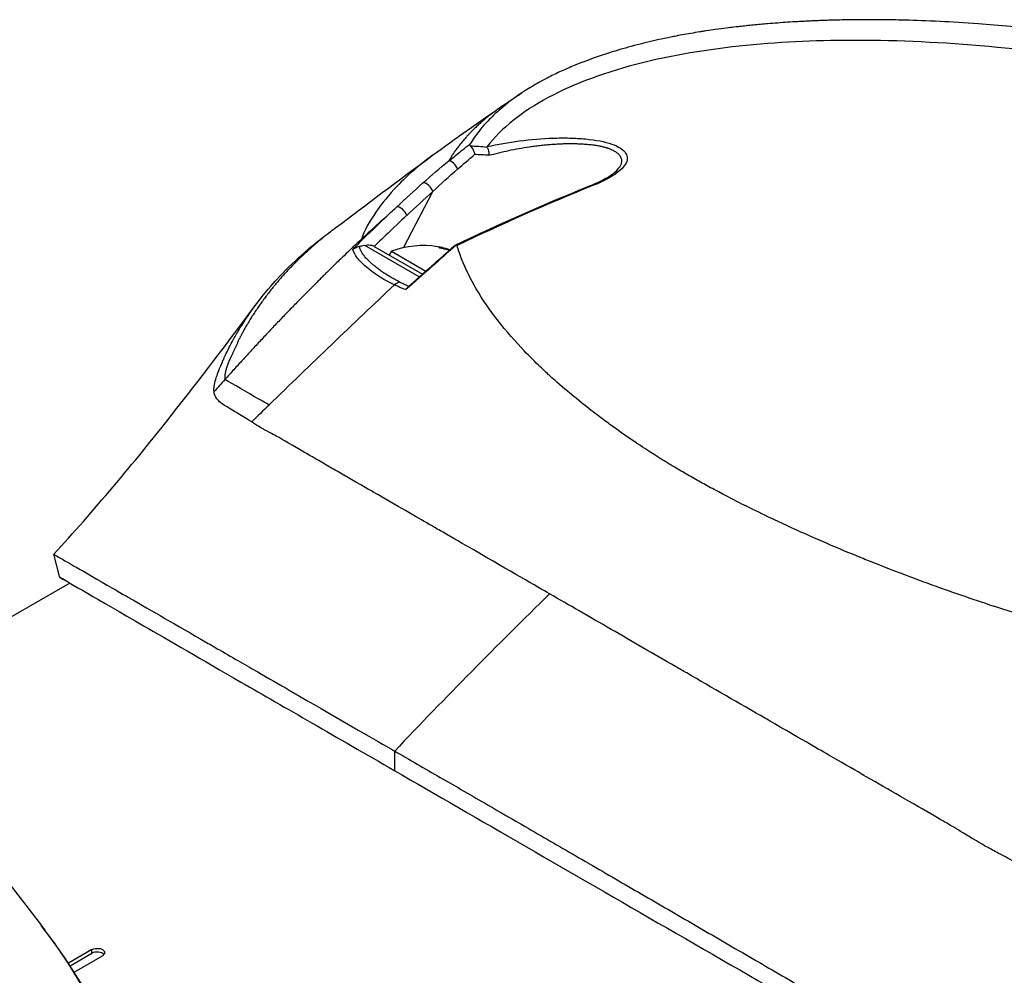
# Model space of a CAD drawing. Header units: millimetres. Extents: x 0 to 5219, y 0 to 2970.
# Tile 213 of 237: x 3405 to 3471, y 1553 to 1616. Entities that reach past the tile are written whole.
import ezdxf

# ---------------------------------------------------------------- set-up
doc = ezdxf.new("R2010")
doc.units = ezdxf.units.MM
doc.header["$LTSCALE"] = 0.2
doc.layers.add('01_Object Line', color=4, linetype='Continuous')

# ---------------------------------------------------------------- blocks, each defined once
blk = doc.blocks.new('A$Ccee225a8')
for p, q in [((-33.45, 298.269), (-33.45, 298.269)), ((-38.09, 297.491), (-38.091, 297.49)), ((-34.626, 297.509), (-34.626, 297.509)), ((-25.346, 297.784), (-25.346, 297.784)), ((-25.645, 296.671), (-25.645, 296.671)), ((-40.035, 291.323), (-38.081, 295.069)), ((-42.858, 291.094), (-42.858, 291.094)), ((-38.979, 289.381), (-42.616, 291.481)), ((-41.993, 291.417), (-38.777, 289.561)), ((-40.841, 291.085), (-40.985, 290.835)), ((-40.841, 291.085), (-38.549, 289.762)), ((-37.244, 291.216), (-37.213, 291.269)), ((-35.438, 289.036), (-35.438, 289.036)), ((-32.66, 285.182), (-32.66, 285.182)), ((-32.002, 284.469), (-32.002, 284.469)), ((-31.819, 284.278), (-31.819, 284.278)), ((-49.364, 279.223), (-49.363, 279.225)), ((-62.94, 269.339), (-63.354, 270.884)), ((-61.221, 269.653), (-61.221, 269.653)), ((-62.286, 268.966), (-73.583, 262.444)), ((-2.5, 268.025), (-2.5, 268.025)), ((-73.583, 258.266), (-64.183, 246.131)), ((-40.622, 256.453), (-40.622, 257.76)), ((-4.318, 253.248), (-4.318, 253.248)), ((-3.844, 252.971), (-3.844, 252.972)), ((-3.615, 252.837), (-3.615, 252.837)), ((-3.164, 252.568), (-3.164, 252.569)), ((-60.811, 244.521), (-62.379, 243.616)), ((-62.262, 243.438), (-60.811, 244.276)), ((-60.811, 244.276), (-60.811, 244.521)), ((-61.994, 243.021), (-60.104, 244.113))]:
    blk.add_line(p, q)
blk.add_arc((-38.715, 285.368), 6.1, 80.95344, 110.39807)
for centre, major_axis, ratio, start_param, end_param in [((6.237, 238.753), (-46.03, 58.115), 0.260877, 6.02736, 6.070533), ((-0.199, 243.724), (-38.951, 52.664), 0.283167, 6.03676, 6.078001), ((-36.724, 296.722), (-0.316, 0.387), 0.362127, 4.057345, 6.092867), ((-38.447, 295.25), (-0.334, 0.372), 0.464783, 3.850714, 6.073317), ((-27.481, 294.958), (-0.186, 0.464), 0.625868, 5.797995, 6.283188), ((-40.188, 293.657), (-0.341, 0.366), 0.447629, 3.841776, 6.058931), ((17.476, 226.614), (-51.069, 72.966), 0.87254, 0.154278, 0.162456), ((-30.897, 271.394), (-12.616, 20.626), 0.111017, 6.075709, 6.087925), ((-40.55, 286.427), (2.854, 4.944), 0.169102, 6.173187, 6.34785), ((-38.806, 285.421), (3.034, 5.255), 0.985599, 0.261155, 0.346187), ((-38.623, 285.315), (3.034, 5.255), 0.985599, 0.261155, 0.362202), ((-39.25, 285.677), (3.034, 5.255), 0.169102, 5.927552, 5.927556), ((70.833, -220.039), (-60.838, 559.224), 0.26096, 0.397377, 0.39738), ((-40.11, 288.077), (-0.44, -0.898), 0.914758, 3.811281, 4.233508), ((-9.546, -26.441), (248.381, 415.477), 0.457828, 1.016786, 1.043695), ((105.442, 168.933), (199.226, -20.391), 0.891369, 2.567228, 2.573054), ((20.439, -473.587), (10.042, -820.328), 0.126419, 3.540723, 3.540729), ((74.09, -63.363), (-268.937, -465.622), 0.577211, 4.257, 4.260204), ((29.6, 102.095), (-130.008, -225.18), 0.57735, 4.258777, 4.318876), ((-3.297, 268.34), (0.5, 0), 0.577351, 5.62351, 5.623668), ((0, 268.642), (2.5, 0), 0.57735, 3.676876, 3.677097), ((0, 268.642), (2.5, 0), 0.57735, 4.708004, 4.708774), ((-132.583, 228.47), (74.928, 0), 0.57735, 2.721058, 6.70372), ((-60.458, 244.072), (-0.5, 0), 0.57735, 3.58005, 5.497787)]:
    blk.add_ellipse(centre, major_axis=major_axis, ratio=ratio, start_param=start_param, end_param=end_param)
for points, knots in [([(49.5, 291.516), (49.297, 291.632), (49.012, 291.795), (48.637, 292.003), (48.494, 292.082), (48.337, 292.168), (48.167, 292.261), (48.059, 292.32), (47.945, 292.381), (47.825, 292.446), (47.674, 292.527), (47.514, 292.612), (47.345, 292.701), (47.106, 292.827), (46.849, 292.962), (46.572, 293.104), (46.504, 293.139), (46.436, 293.173), (46.368, 293.208), (46.037, 293.377), (45.704, 293.544), (45.37, 293.709), (45.032, 293.875), (44.692, 294.04), (44.352, 294.203), (44.052, 294.346), (43.752, 294.487), (43.451, 294.627), (43.406, 294.648), (43.361, 294.669), (43.316, 294.69), (43.213, 294.737), (43.11, 294.785), (43.007, 294.832), (42.832, 294.912), (42.656, 294.992), (42.48, 295.072), (42.127, 295.231), (41.772, 295.39), (41.414, 295.547), (41.005, 295.726), (40.593, 295.904), (40.178, 296.08), (40.118, 296.106), (39.808, 296.239), (39.237, 296.476), (38.716, 296.692), (37.977, 296.995), (37.006, 297.376), (36.934, 297.404), (36.86, 297.433), (36.785, 297.462), (36.476, 297.582), (36.172, 297.7), (35.871, 297.814), (35.482, 297.962), (35.099, 298.106), (34.724, 298.244), (33.91, 298.545), (33.133, 298.823), (32.396, 299.079), (31.99, 299.22), (31.597, 299.355), (31.216, 299.483), (30.804, 299.622), (30.408, 299.754), (30.026, 299.879), (29.892, 299.922), (29.761, 299.965), (29.631, 300.007), (28.724, 300.301), (27.866, 300.568), (27.06, 300.812), (25.104, 301.403), (23.458, 301.853), (22.151, 302.196), (20.985, 302.502), (19.812, 302.793), (18.636, 303.069), (18.355, 303.135), (18.074, 303.2), (17.793, 303.264), (17.26, 303.386), (16.706, 303.509), (16.132, 303.633), (15.335, 303.805), (14.499, 303.979), (13.623, 304.151), (13.552, 304.165), (13.481, 304.179), (13.409, 304.193), (12.756, 304.321), (11.733, 304.518), (10.344, 304.757), (9.014, 304.986), (7.346, 305.254), (5.361, 305.518), (5.14, 305.548), (4.915, 305.577), (4.687, 305.606), (4.073, 305.685), (3.476, 305.756), (2.896, 305.822), (2.048, 305.918), (1.235, 306.001), (0.458, 306.073), (-0.295, 306.142), (-1.013, 306.201), (-1.699, 306.251), (-2.631, 306.319), (-3.483, 306.37), (-4.256, 306.408), (-5.129, 306.451), (-5.903, 306.478), (-6.58, 306.496), (-6.998, 306.507), (-7.379, 306.515), (-7.725, 306.52), (-7.765, 306.52), (-7.805, 306.521), (-7.844, 306.521), (-7.976, 306.523), (-8.107, 306.525), (-8.236, 306.526), (-8.391, 306.527), (-8.543, 306.528), (-8.693, 306.529), (-9.007, 306.53), (-9.309, 306.53), (-9.599, 306.528), (-9.913, 306.526), (-10.214, 306.522), (-10.501, 306.517), (-10.696, 306.514), (-10.885, 306.51), (-11.067, 306.506), (-11.138, 306.504), (-11.207, 306.502), (-11.276, 306.501), (-11.411, 306.497), (-11.543, 306.493), (-11.671, 306.489), (-11.791, 306.486), (-11.908, 306.482), (-12.023, 306.478), (-12.14, 306.474), (-12.254, 306.469), (-12.365, 306.465), (-12.485, 306.46), (-12.601, 306.455), (-12.713, 306.45), (-12.771, 306.447), (-12.829, 306.445), (-12.885, 306.442), (-12.892, 306.442), (-12.899, 306.441), (-12.907, 306.441), (-12.957, 306.439), (-13.007, 306.436), (-13.057, 306.434), (-13.171, 306.428), (-13.285, 306.422), (-13.4, 306.416), (-13.513, 306.41), (-13.627, 306.404), (-13.741, 306.397), (-13.964, 306.384), (-14.19, 306.37), (-14.419, 306.355), (-14.853, 306.326), (-15.298, 306.293), (-15.753, 306.255), (-16.072, 306.228), (-16.397, 306.199), (-16.725, 306.166), (-17.024, 306.137), (-17.326, 306.105), (-17.631, 306.071), (-17.633, 306.071), (-17.76, 306.057), (-18.007, 306.028), (-18.278, 305.996), (-18.693, 305.946), (-19.242, 305.87), (-19.43, 305.844), (-19.635, 305.814), (-19.854, 305.781), (-19.958, 305.766), (-20.059, 305.75), (-20.157, 305.735), (-20.196, 305.729), (-20.235, 305.723), (-20.273, 305.716), (-20.484, 305.683), (-20.683, 305.65), (-20.871, 305.618), (-21.291, 305.547), (-21.653, 305.479), (-21.961, 305.419), (-21.986, 305.414), (-22.012, 305.409), (-22.038, 305.404), (-22.482, 305.317), (-23.128, 305.184), (-23.938, 304.984), (-24.044, 304.958), (-24.149, 304.932), (-24.253, 304.905), (-24.795, 304.767), (-25.308, 304.625), (-25.793, 304.479), (-25.963, 304.428), (-26.135, 304.375), (-26.308, 304.32), (-27.014, 304.096), (-27.751, 303.837), (-28.499, 303.534), (-28.552, 303.512), (-28.605, 303.49), (-28.658, 303.468), (-28.952, 303.347), (-29.239, 303.222), (-29.518, 303.095), (-29.797, 302.967), (-30.069, 302.835), (-30.333, 302.701), (-30.509, 302.612), (-30.681, 302.521), (-30.85, 302.429), (-30.868, 302.419), (-31.219, 302.239), (-31.825, 301.857), (-31.988, 301.754), (-32.17, 301.635), (-32.365, 301.501), (-32.661, 301.297), (-32.912, 301.109), (-33.128, 300.939), (-33.34, 300.771), (-33.517, 300.621), (-33.665, 300.491), (-33.679, 300.478), (-33.693, 300.466), (-33.707, 300.454), (-33.892, 300.289), (-34.068, 300.122), (-34.237, 299.952), (-34.344, 299.843), (-34.449, 299.733), (-34.55, 299.621), (-34.708, 299.448), (-34.857, 299.272), (-34.999, 299.093), (-35.219, 298.813), (-35.42, 298.528), (-35.6, 298.236)], [0, 0, 0, 0, 0.015059, 0.015059, 0.015059, 0.02083, 0.02083, 0.02083, 0.024502, 0.024502, 0.024502, 0.02915, 0.02915, 0.02915, 0.035714, 0.035714, 0.035714, 0.03808, 0.03808, 0.03808, 0.049577, 0.049577, 0.049577, 0.061203, 0.061203, 0.061203, 0.071429, 0.071429, 0.071429, 0.072941, 0.072941, 0.072941, 0.076375, 0.076375, 0.076375, 0.082197, 0.082197, 0.082197, 0.093844, 0.093844, 0.093844, 0.107143, 0.107143, 0.107143, 0.125154, 0.125154, 0.125154, 0.141628, 0.141628, 0.141628, 0.142857, 0.142857, 0.142857, 0.150854, 0.150854, 0.150854, 0.161237, 0.161237, 0.161237, 0.183787, 0.183787, 0.183787, 0.196194, 0.196194, 0.196194, 0.209594, 0.209594, 0.209594, 0.214286, 0.214286, 0.214286, 0.235121, 0.235121, 0.235121, 0.285714, 0.285714, 0.285714, 0.318661, 0.318661, 0.318661, 0.326531, 0.326531, 0.326531, 0.342858, 0.342858, 0.342858, 0.36551, 0.36551, 0.36551, 0.367347, 0.367347, 0.367347, 0.406881, 0.406881, 0.406881, 0.444765, 0.444765, 0.444765, 0.44898, 0.44898, 0.44898, 0.464755, 0.464755, 0.464755, 0.487841, 0.487841, 0.487841, 0.510204, 0.510204, 0.510204, 0.531268, 0.531268, 0.531268, 0.55507, 0.55507, 0.55507, 0.569739, 0.569739, 0.569739, 0.571429, 0.571429, 0.571429, 0.574695, 0.574695, 0.574695, 0.578627, 0.578627, 0.578627, 0.586875, 0.586875, 0.586875, 0.595801, 0.595801, 0.595801, 0.601849, 0.601849, 0.601849, 0.604183, 0.604183, 0.604183, 0.608765, 0.608765, 0.608765, 0.613067, 0.613067, 0.613067, 0.617482, 0.617482, 0.617482, 0.622229, 0.622229, 0.622229, 0.624689, 0.624689, 0.624689, 0.625, 0.625, 0.625, 0.626857, 0.626857, 0.626857, 0.631038, 0.631038, 0.631038, 0.635137, 0.635137, 0.635137, 0.643106, 0.643106, 0.643106, 0.65824, 0.65824, 0.65824, 0.668893, 0.668893, 0.668893, 0.678571, 0.678571, 0.678571, 0.689431, 0.689431, 0.689431, 0.701281, 0.701281, 0.701281, 0.705357, 0.705357, 0.705357, 0.708515, 0.708515, 0.708515, 0.709766, 0.709766, 0.709766, 0.71667, 0.71667, 0.71667, 0.732143, 0.732143, 0.732143, 0.733637, 0.733637, 0.733637, 0.758929, 0.758929, 0.758929, 0.763229, 0.763229, 0.763229, 0.785714, 0.785714, 0.785714, 0.794183, 0.794183, 0.794183, 0.828571, 0.828571, 0.828571, 0.831278, 0.831278, 0.831278, 0.846339, 0.846339, 0.846339, 0.861401, 0.861401, 0.861401, 0.871429, 0.871429, 0.871429, 0.896736, 0.896736, 0.896736, 0.903571, 0.903571, 0.903571, 0.919754, 0.919754, 0.919754, 0.935714, 0.935714, 0.935714, 0.936836, 0.936836, 0.936836, 0.951858, 0.951858, 0.951858, 0.961487, 0.961487, 0.961487, 0.97651, 0.97651, 0.97651, 1, 1, 1, 1]), ([(46.654, 290.645), (45.623, 291.239), (44.544, 291.817), (41.736, 293.233), (39.938, 294.064), (35.583, 295.929), (32.945, 296.947), (26.319, 299.25), (22.24, 300.459), (11.341, 303.147), (5.048, 304.155), (-3.498, 304.975), (-6.46, 305.133), (-14.066, 305.183), (-19.36, 304.832), (-26.53, 303.051), (-28.642, 302.27), (-32.141, 300.39), (-33.503, 299.295), (-34.461, 298.067)], [-11.810839, -11.810839, -11.810839, -11.810839, -11.321097, -11.321097, -10.584313, -10.584313, -9.583134, -9.583134, -8.1452, -8.1452, -5.796116, -5.796116, -4.481204, -4.481204, -2.2786, -2.2786, -1.145056, -1.145056, -0.000001, -0.000001, -0.000001, -0.000001]), ([(-33.374, 300.826), (-33.242, 300.916), (-33.11, 301.006), (-32.912, 301.139), (-32.847, 301.183), (-32.749, 301.248), (-32.717, 301.27), (-32.669, 301.302), (-32.654, 301.312), (-32.622, 301.333), (-32.607, 301.344), (-32.577, 301.363), (-32.562, 301.374), (-32.425, 301.465), (-32.303, 301.546), (-32.162, 301.639), (-32.142, 301.653), (-32.121, 301.666)], [0, 0, 0, 0, 0.0478872, 0.0478872, 0.0715717, 0.0715717, 0.0831785, 0.0831785, 0.0888439, 0.0888439, 0.0944237, 0.0944237, 0.09995, 0.09995, 0.1437442, 0.1437442, 0.1511074, 0.1511074, 0.1511074, 0.1511074]), ([(-37.008, 297.124), (-36.975, 297.151), (-36.942, 297.178), (-36.909, 297.204), (-36.675, 297.394), (-36.437, 297.585), (-36.194, 297.775), (-36.188, 297.78), (-36.182, 297.785), (-36.175, 297.79), (-36.157, 297.804), (-36.139, 297.818), (-36.121, 297.833), (-36.112, 297.839), (-36.104, 297.846), (-36.095, 297.853), (-35.931, 297.981), (-35.766, 298.109), (-35.6, 298.236)], [0, 0, 0, 0, 0.07278, 0.07278, 0.07278, 0.586627, 0.586627, 0.586627, 0.599744, 0.599744, 0.599744, 0.63799, 0.63799, 0.63799, 0.655952, 0.655952, 0.655952, 1, 1, 1, 1]), ([(-35.556, 298.094), (-35.572, 298.107), (-35.584, 298.121), (-35.602, 298.147), (-35.607, 298.16), (-35.616, 298.196), (-35.611, 298.217), (-35.6, 298.236)], [0.00000348, 0.00000348, 0.00000348, 0.00000348, 0.0085188, 0.0085188, 0.01696947, 0.01696947, 0.0337675, 0.0337675, 0.0337675, 0.0337675]), ([(-35.556, 298.094), (-35.501, 298.046), (-35.438, 297.959), (-35.388, 297.85), (-35.369, 297.808), (-35.348, 297.754), (-35.329, 297.692), (-35.3, 297.592), (-35.296, 297.542), (-35.295, 297.53)], [0.0000155, 0.0000155, 0.0000155, 0.0000155, 0.5, 0.5, 0.5, 0.75, 0.75, 0.75, 1, 1, 1, 1]), ([(-34.461, 298.067), (-33.741, 298.227), (-33.019, 298.353), (-32.302, 298.446), (-31.532, 298.547), (-30.785, 298.608), (-30.068, 298.633), (-29.688, 298.646), (-29.318, 298.648), (-28.96, 298.639), (-28.588, 298.63), (-28.236, 298.609), (-27.906, 298.578), (-27.187, 298.51), (-26.603, 298.395), (-26.153, 298.24), (-25.92, 298.16), (-25.724, 298.067), (-25.566, 297.962), (-25.412, 297.86), (-25.297, 297.749), (-25.22, 297.63), (-25.145, 297.511), (-25.11, 297.388), (-25.113, 297.261), (-25.117, 297.133), (-25.161, 297.005), (-25.243, 296.876), (-25.405, 296.622), (-25.69, 296.372), (-26.09, 296.121), (-26.476, 295.879), (-26.95, 295.648), (-27.51, 295.423)], [0.0000002, 0.0000002, 0.0000002, 0.0000002, 0.125, 0.125, 0.125, 0.25, 0.25, 0.25, 0.3125, 0.3125, 0.3125, 0.375, 0.375, 0.375, 0.5, 0.5, 0.5, 0.5625, 0.5625, 0.5625, 0.625, 0.625, 0.625, 0.6875, 0.6875, 0.6875, 0.75, 0.75, 0.75, 0.875, 0.875, 0.875, 1, 1, 1, 1]), ([(-34.336, 297.487), (-34.121, 297.546), (-33.686, 297.659), (-33.017, 297.811), (-32.333, 297.944), (-31.755, 298.039), (-31.289, 298.105), (-30.937, 298.148), (-30.583, 298.186), (-30.229, 298.217), (-29.877, 298.242), (-29.528, 298.259), (-29.24, 298.268), (-29.013, 298.271), (-28.845, 298.271), (-28.685, 298.27), (-28.543, 298.267), (-28.411, 298.263), (-28.276, 298.258), (-28.126, 298.25), (-27.962, 298.24), (-27.785, 298.226), (-27.549, 298.203), (-27.278, 298.168), (-27.034, 298.127), (-26.859, 298.09), (-26.733, 298.061), (-26.633, 298.035), (-26.556, 298.013), (-26.504, 297.998), (-26.458, 297.983), (-26.4, 297.964), (-26.322, 297.936), (-26.226, 297.898), (-26.126, 297.852), (-26.024, 297.8), (-25.926, 297.742), (-25.838, 297.681), (-25.744, 297.605), (-25.672, 297.532), (-25.62, 297.464), (-25.579, 297.404), (-25.536, 297.321), (-25.507, 297.227), (-25.496, 297.137), (-25.497, 297.061), (-25.508, 296.985), (-25.526, 296.913), (-25.551, 296.847), (-25.578, 296.786), (-25.604, 296.739), (-25.624, 296.704), (-25.636, 296.685), (-25.643, 296.674), (-25.645, 296.671)], [0, 0, 0, 0, 0.070827, 0.141622, 0.212298, 0.282826, 0.318052, 0.353467, 0.389176, 0.424892, 0.460523, 0.496004, 0.531356, 0.548995, 0.566615, 0.584223, 0.599385, 0.612159, 0.626755, 0.643181, 0.661413, 0.681438, 0.703241, 0.743454, 0.778873, 0.796391, 0.813783, 0.831055, 0.839648, 0.848213, 0.854469, 0.861183, 0.875987, 0.892624, 0.911095, 0.931405, 0.953562, 0.975364, 0.995501, 1.030779, 1.045923, 1.059393, 1.086917, 1.122409, 1.143167, 1.165947, 1.187994, 1.208321, 1.226921, 1.243785, 1.258905, 1.26581, 1.272276, 1.274637, 1.274637, 1.274637, 1.274637]), ([(-38.091, 297.49), (-38.983, 296.837), (-39.775, 296.149), (-40.464, 295.429), (-40.997, 294.871), (-41.476, 294.281), (-41.871, 293.694), (-42.267, 293.107), (-42.7, 292.428), (-42.829, 291.9)], [0.8647122, 0.8647122, 0.8647122, 0.8647122, 0.917816, 0.917816, 0.917816, 0.9589081, 0.9589081, 0.9589081, 0.9999987, 0.9999987, 0.9999987, 0.9999987]), ([(-34.461, 298.067), (-34.467, 298.06), (-34.47, 298.052), (-34.469, 298.034), (-34.466, 298.025), (-34.459, 298.016)], [-0.01284919, -0.01284919, -0.01284919, -0.01284919, -0.00606268, -0.00606268, -0.00000134, -0.00000134, -0.00000134, -0.00000134]), ([(-34.459, 298.016), (-34.424, 297.971), (-34.39, 297.894), (-34.366, 297.793), (-34.36, 297.766), (-34.333, 297.653), (-34.336, 297.487)], [-0.9999991, -0.9999991, -0.9999991, -0.9999991, -0.5, -0.5, -0.5, -0.0000002, -0.0000002, -0.0000002, -0.0000002]), ([(-27.667, 295.422), (-27.019, 295.682), (-26.457, 295.973), (-25.87, 296.404), (-25.718, 296.559), (-25.645, 296.671)], [0, 0, 0, 0, 0.2728916, 0.2728916, 0.4278772, 0.4278772, 0.4278772, 0.4278772]), ([(-39.822, 293.476), (-39.88, 293.421), (-40.243, 293.085), (-40.907, 292.453), (-41.342, 292.038), (-41.702, 291.69), (-41.987, 291.414)], [-1, -1, -1, -1, -0.5, -0.5, -0.5, 0, 0, 0, 0]), ([(-52.666, 281.736), (-52.675, 281.801), (-52.676, 281.851), (-52.676, 281.882), (-52.674, 282.106), (-52.623, 282.305), (-52.588, 282.433), (-52.535, 282.627), (-52.487, 282.757), (-52.468, 282.81), (-52.423, 282.939), (-52.365, 283.092), (-52.293, 283.268), (-52.179, 283.549), (-52.101, 283.724), (-52.07, 283.796), (-52.053, 283.833), (-52.037, 283.87), (-52.02, 283.908), (-51.994, 283.966), (-51.968, 284.025), (-51.941, 284.084), (-51.923, 284.121), (-51.877, 284.223), (-51.798, 284.388), (-51.713, 284.564), (-51.603, 284.783), (-51.464, 285.044), (-51.335, 285.285), (-51.199, 285.525), (-51.058, 285.763), (-50.986, 285.885), (-50.872, 286.073), (-50.711, 286.324), (-50.535, 286.599), (-50.301, 286.951), (-49.99, 287.375), (-49.268, 288.359), (-48.717, 288.95), (-48.497, 289.191), (-47.982, 289.753), (-47.426, 290.303), (-46.827, 290.838), (-46.705, 290.948), (-46.58, 291.057), (-46.454, 291.166), (-46.173, 291.408), (-45.721, 291.795), (-45.04, 292.305)], [0.0000004, 0.0000004, 0.0000004, 0.0000004, 0.0285714, 0.0285714, 0.0285714, 0.0714286, 0.0714286, 0.0714286, 0.0892857, 0.0892857, 0.0892857, 0.1071429, 0.1071429, 0.1071429, 0.125, 0.125, 0.125, 0.1284736, 0.1284736, 0.1284736, 0.1339286, 0.1339286, 0.1339286, 0.1428571, 0.1428571, 0.1428571, 0.1607143, 0.1607143, 0.1607143, 0.1785714, 0.1785714, 0.1785714, 0.1956232, 0.1956232, 0.1956232, 0.2142857, 0.2142857, 0.2142857, 0.25, 0.25, 0.25, 0.2796252, 0.2796252, 0.2796252, 0.2857143, 0.2857143, 0.2857143, 0.307887, 0.307887, 0.307887, 0.307887]), ([(-42.829, 291.9), (-43.216, 291.537), (-43.605, 291.169), (-43.996, 290.793), (-44.213, 290.585), (-44.431, 290.375), (-44.61, 290.201), (-44.789, 290.027), (-44.929, 289.889), (-45.086, 289.736), (-45.164, 289.659), (-45.246, 289.578), (-45.326, 289.499), (-45.406, 289.42), (-45.485, 289.342), (-45.564, 289.264), (-45.642, 289.186), (-45.721, 289.107), (-45.8, 289.029), (-45.919, 288.911), (-46.036, 288.793), (-46.154, 288.675), (-46.271, 288.557), (-46.389, 288.439), (-46.506, 288.321), (-46.623, 288.202), (-46.74, 288.084), (-46.856, 287.965), (-46.953, 287.866), (-47.05, 287.767), (-47.147, 287.668), (-47.244, 287.569), (-47.34, 287.47), (-47.437, 287.371), (-47.533, 287.272), (-47.63, 287.172), (-47.726, 287.073), (-47.831, 286.963), (-47.937, 286.854), (-48.042, 286.744), (-48.147, 286.634), (-48.252, 286.525), (-48.357, 286.415), (-48.462, 286.305), (-48.567, 286.195), (-48.671, 286.085), (-48.771, 285.98), (-48.871, 285.874), (-48.97, 285.769), (-49.069, 285.664), (-49.168, 285.558), (-49.267, 285.453), (-49.366, 285.347), (-49.465, 285.242), (-49.564, 285.136), (-49.665, 285.028), (-49.766, 284.919), (-49.866, 284.811), (-49.967, 284.702), (-50.067, 284.594), (-50.168, 284.485), (-50.268, 284.377), (-50.368, 284.268), (-50.468, 284.159), (-50.567, 284.051), (-50.665, 283.944), (-50.764, 283.836), (-50.862, 283.728), (-50.96, 283.62), (-51.059, 283.512), (-51.157, 283.404), (-51.255, 283.296), (-51.352, 283.188), (-51.549, 282.97), (-51.745, 282.752), (-51.94, 282.534)], [0, 0, 0, 0, 0.0964194, 0.0964194, 0.0964194, 0.1498066, 0.1498066, 0.1498066, 0.2031938, 0.2031938, 0.2031938, 0.2298874, 0.2298874, 0.2298874, 0.256581, 0.256581, 0.256581, 0.2832746, 0.2832746, 0.2832746, 0.3232355, 0.3232355, 0.3232355, 0.3631964, 0.3631964, 0.3631964, 0.4031573, 0.4031573, 0.4031573, 0.4364096, 0.4364096, 0.4364096, 0.4696618, 0.4696618, 0.4696618, 0.5029141, 0.5029141, 0.5029141, 0.5394497, 0.5394497, 0.5394497, 0.5759854, 0.5759854, 0.5759854, 0.612521, 0.612521, 0.612521, 0.6473477, 0.6473477, 0.6473477, 0.6821745, 0.6821745, 0.6821745, 0.7170012, 0.7170012, 0.7170012, 0.7526185, 0.7526185, 0.7526185, 0.7882359, 0.7882359, 0.7882359, 0.8238532, 0.8238532, 0.8238532, 0.8590145, 0.8590145, 0.8590145, 0.8941758, 0.8941758, 0.8941758, 0.9293371, 0.9293371, 0.9293371, 1, 1, 1, 1]), ([(-42.616, 291.481), (-42.5, 291.51), (-42.379, 291.517), (-42.206, 291.495), (-42.148, 291.482), (-42.057, 291.451), (-42.022, 291.434), (-41.993, 291.417)], [-0.07588109, -0.07588109, -0.07588109, -0.07588109, -0.03787414, -0.03787414, -0.01696139, -0.01696139, -0.00000125, -0.00000125, -0.00000125, -0.00000125]), ([(-36.609, 291.478), (-36.599, 291.487), (-36.587, 291.494), (-36.554, 291.507), (-36.531, 291.509), (-36.504, 291.507)], [0.03330611, 0.03330611, 0.03330611, 0.03330611, 0.04173847, 0.04173847, 0.0554912, 0.0554912, 0.0554912, 0.0554912]), ([(-43.407, 291.22), (-43.399, 291.228), (-43.396, 291.23), (-43.39, 291.236), (-43.386, 291.24), (-43.373, 291.25), (-43.364, 291.257), (-43.317, 291.291), (-43.265, 291.319), (-43.135, 291.371), (-43.056, 291.394), (-42.966, 291.407)], [-0.06521212, -0.06521212, -0.06521212, -0.06521212, -0.06307352, -0.06307352, -0.05996648, -0.05996648, -0.05346033, -0.05346033, -0.02742539, -0.02742539, 0, 0, 0, 0]), ([(-40.637, 288.848), (-40.834, 288.941), (-41.029, 289.041), (-41.212, 289.143), (-41.381, 289.237), (-41.554, 289.342), (-41.727, 289.455), (-42.006, 289.639), (-42.312, 289.864), (-42.604, 290.119), (-42.808, 290.297), (-42.981, 290.474), (-43.113, 290.648), (-43.243, 290.818), (-43.356, 291.016), (-43.407, 291.22)], [0, 0, 0, 0, 0.142857, 0.142857, 0.142857, 0.285714, 0.285714, 0.285714, 0.571429, 0.571429, 0.571429, 0.785714, 0.785714, 0.785714, 1, 1, 1, 1]), ([(-42.616, 291.481), (-42.679, 291.465), (-42.745, 291.449), (-42.861, 291.425), (-42.914, 291.415), (-42.966, 291.407)], [0.00002868, 0.00002868, 0.00002868, 0.00002868, 0.02033037, 0.02033037, 0.03597654, 0.03597654, 0.03597654, 0.03597654]), ([(-40.275, 289.031), (-40.39, 289.088), (-40.612, 289.203), (-40.926, 289.38), (-41.22, 289.563), (-41.45, 289.718), (-41.626, 289.845), (-41.754, 289.941), (-41.857, 290.022), (-41.937, 290.086), (-41.997, 290.135), (-42.056, 290.185), (-42.133, 290.25), (-42.227, 290.333), (-42.335, 290.433), (-42.473, 290.569), (-42.63, 290.741), (-42.786, 290.955), (-42.903, 291.176), (-42.951, 291.329), (-42.966, 291.407)], [0, 0, 0, 0, 0.094785, 0.18958, 0.28439, 0.37921, 0.426621, 0.474028, 0.52143, 0.545128, 0.568823, 0.592519, 0.616223, 0.663648, 0.711082, 0.758512, 0.853322, 0.948046, 1.04272, 1.137469, 1.137469, 1.137469, 1.137469]), ([(-36.504, 291.507), (-36.493, 291.505), (-36.485, 291.502), (-36.471, 291.492), (-36.467, 291.484), (-36.464, 291.476)], [0.00000099, 0.00000099, 0.00000099, 0.00000099, 0.00577902, 0.00577902, 0.01216888, 0.01216888, 0.01216888, 0.01216888]), ([(10.928, 264.155), (10.844, 264.175), (10.125, 264.34), (8.777, 264.681), (7.84, 264.918), (6.598, 265.24), (5.065, 265.671), (4.731, 265.765), (4.4, 265.859), (4.072, 265.954), (2.458, 266.42), (0.917, 266.895), (-0.546, 267.372), (-0.584, 267.384), (-0.621, 267.396), (-0.658, 267.408), (-2.141, 267.893), (-3.604, 268.399), (-5.043, 268.924), (-5.435, 269.067), (-5.825, 269.211), (-6.214, 269.357), (-6.225, 269.361), (-7.144, 269.695), (-8.902, 270.399), (-9.058, 270.462), (-9.219, 270.527), (-9.384, 270.593), (-10.031, 270.856), (-10.74, 271.15), (-11.506, 271.477), (-12.39, 271.856), (-13.061, 272.155), (-13.535, 272.368), (-14.031, 272.592), (-14.31, 272.721), (-14.38, 272.753), (-14.766, 272.931), (-15.149, 273.11), (-15.529, 273.29), (-16.076, 273.55), (-16.616, 273.812), (-17.149, 274.076), (-17.224, 274.114), (-17.329, 274.166), (-17.463, 274.233), (-17.851, 274.428), (-18.481, 274.748), (-19.324, 275.199), (-19.473, 275.279), (-19.628, 275.363), (-19.789, 275.451), (-19.933, 275.53), (-20.078, 275.609), (-20.223, 275.69), (-20.512, 275.851), (-20.804, 276.016), (-21.1, 276.186), (-21.381, 276.348), (-21.665, 276.515), (-21.952, 276.686), (-22.056, 276.749), (-22.161, 276.812), (-22.267, 276.876), (-22.449, 276.987), (-22.62, 277.092), (-22.779, 277.191), (-23.554, 277.672), (-24.068, 278.014), (-24.362, 278.21), (-24.438, 278.261), (-24.499, 278.302), (-24.546, 278.333), (-24.993, 278.634), (-25.429, 278.937), (-25.854, 279.24), (-26.118, 279.429), (-26.377, 279.618), (-26.632, 279.807), (-26.658, 279.826), (-26.872, 279.983), (-27.259, 280.278), (-27.576, 280.52), (-28.008, 280.854), (-28.531, 281.282), (-28.872, 281.56), (-29.305, 281.921), (-29.809, 282.366), (-29.95, 282.491), (-30.097, 282.622), (-30.249, 282.761), (-30.402, 282.9), (-30.639, 283.117), (-30.947, 283.412), (-31.238, 283.691), (-31.593, 284.04), (-31.991, 284.457), (-32.533, 285.025), (-33.157, 285.72), (-33.788, 286.535), (-34.264, 287.152), (-34.744, 287.837), (-35.182, 288.584), (-35.548, 289.209), (-35.886, 289.879), (-36.16, 290.585), (-36.273, 290.876), (-36.375, 291.173), (-36.464, 291.476)], [0, 0, 0, 0, 0.049153, 0.049153, 0.049153, 0.083333, 0.083333, 0.083333, 0.097112, 0.097112, 0.097112, 0.164941, 0.164941, 0.164941, 0.166667, 0.166667, 0.166667, 0.23215, 0.23215, 0.23215, 0.25, 0.25, 0.25, 0.291667, 0.291667, 0.291667, 0.300119, 0.300119, 0.300119, 0.333333, 0.333333, 0.333333, 0.356595, 0.356595, 0.356595, 0.380952, 0.380952, 0.380952, 0.400465, 0.400465, 0.400465, 0.428571, 0.428571, 0.428571, 0.43936, 0.43936, 0.43936, 0.470659, 0.470659, 0.470659, 0.47619, 0.47619, 0.47619, 0.48476, 0.48476, 0.48476, 0.501735, 0.501735, 0.501735, 0.517903, 0.517903, 0.517903, 0.52381, 0.52381, 0.52381, 0.530496, 0.530496, 0.530496, 0.562996, 0.562996, 0.562996, 0.571429, 0.571429, 0.571429, 0.600812, 0.600812, 0.600812, 0.619048, 0.619048, 0.619048, 0.645252, 0.645252, 0.645252, 0.666667, 0.666667, 0.666667, 0.703844, 0.703844, 0.703844, 0.714286, 0.714286, 0.714286, 0.767745, 0.767745, 0.767745, 0.81824, 0.81824, 0.81824, 0.886861, 0.886861, 0.886861, 0.938687, 0.938687, 0.938687, 0.982109, 0.982109, 0.982109, 1, 1, 1, 1]), ([(-39.868, 288.529), (-39.877, 288.532), (-40.022, 288.58), (-40.271, 288.683), (-40.424, 288.747), (-40.544, 288.803), (-40.637, 288.848)], [-0.9999928, -0.9999928, -0.9999928, -0.9999928, -0.5, -0.5, -0.5, 0, 0, 0, 0]), ([(-39.868, 288.529), (-39.868, 288.529), (-39.867, 288.531), (-39.859, 288.546), (-39.845, 288.571), (-39.81, 288.623), (-39.794, 288.644), (-39.762, 288.681), (-39.745, 288.698), (-39.728, 288.713)], [-0.00015855, -0.00015855, -0.00015855, -0.00015855, 0, 0, 0.00750952, 0.00750952, 0.01317093, 0.01317093, 0.01830059, 0.01830059, 0.01830059, 0.01830059]), ([(-63.354, 270.884), (-60.737, 273.71), (-58.032, 276.951), (-53.59, 282.576), (-51.727, 285.037), (-49.916, 287.475)], [0, 0, 0, 0, 1.227595, 1.227595, 2.150415, 2.150415, 2.150415, 2.150415]), ([(-49.001, 280.837), (-49.204, 280.954), (-49.42, 281.079), (-49.639, 281.206), (-50.489, 281.696), (-51.404, 282.224), (-51.94, 282.534)], [0.0000136, 0.0000136, 0.0000136, 0.0000136, 0.2054732, 0.2054732, 0.2054732, 1, 1, 1, 1]), ([(-50.153, 279.714), (-50.496, 279.916), (-50.798, 280.096), (-51.077, 280.267), (-51.153, 280.314), (-51.265, 280.381), (-51.407, 280.468), (-51.45, 280.494), (-51.493, 280.52), (-51.535, 280.546), (-51.651, 280.618), (-51.769, 280.687), (-51.882, 280.757), (-51.909, 280.774), (-52.009, 280.831), (-52.16, 280.942), (-52.27, 281.025), (-52.347, 281.097), (-52.398, 281.153), (-52.517, 281.284), (-52.606, 281.437), (-52.649, 281.627), (-52.657, 281.662), (-52.663, 281.698), (-52.666, 281.736)], [0, 0, 0, 0, 0.2857143, 0.2857143, 0.2857143, 0.4, 0.4, 0.4, 0.4457982, 0.4457982, 0.4457982, 0.5714286, 0.5714286, 0.5714286, 0.6785714, 0.6785714, 0.6785714, 0.7857143, 0.7857143, 0.7857143, 0.9669132, 0.9669132, 0.9669132, 0.9999998, 0.9999998, 0.9999998, 0.9999998]), ([(-30.289, 268.241), (-31.103, 268.713), (-32.892, 269.746), (-35.396, 271.191), (-36.023, 271.553), (-36.693, 271.94), (-37.398, 272.347), (-37.598, 272.462), (-37.907, 272.641), (-38.319, 272.878), (-39.169, 273.369), (-40.464, 274.116), (-42.047, 275.03), (-42.318, 275.187), (-43.18, 275.684), (-44.466, 276.425), (-44.634, 276.521), (-44.794, 276.613), (-44.946, 276.701), (-45.67, 277.119), (-46.219, 277.436), (-46.628, 277.674), (-47.424, 278.137), (-48.04, 278.493), (-48.523, 278.769), (-48.638, 278.835), (-48.787, 278.916), (-48.964, 279.011), (-49.214, 279.143), (-49.352, 279.217), (-49.392, 279.238), (-49.55, 279.324), (-49.683, 279.4), (-49.794, 279.468), (-49.829, 279.49), (-49.863, 279.512), (-49.896, 279.533), (-49.992, 279.595), (-50.077, 279.655), (-50.153, 279.714)], [0, 0, 0, 0, 0.228501, 0.228501, 0.228501, 0.285714, 0.285714, 0.285714, 0.355598, 0.355598, 0.355598, 0.5, 0.5, 0.5, 0.625, 0.625, 0.625, 0.646657, 0.646657, 0.646657, 0.75, 0.75, 0.75, 0.875, 0.875, 0.875, 0.90625, 0.90625, 0.90625, 0.9375, 0.9375, 0.9375, 0.96875, 0.96875, 0.96875, 0.976835, 0.976835, 0.976835, 1, 1, 1, 1]), ([(-63.354, 270.884), (-63.354, 270.884), (-63.329, 270.87), (-63.279, 270.84), (-63.138, 270.759), (-62.797, 270.562), (-62.23, 270.235), (-61.706, 269.933), (-61.075, 269.569), (-60.488, 269.229), (-59.523, 268.673), (-58.702, 268.198), (-58.397, 268.023), (-58.318, 267.977), (-58.271, 267.95), (-58.259, 267.943), (-56.874, 267.142), (-55.184, 266.167), (-53.166, 265.003), (-52.882, 264.839), (-52.591, 264.671), (-52.293, 264.5), (-51.325, 263.942), (-50.46, 263.442), (-49.756, 263.035), (-49.06, 262.633), (-48.336, 262.215), (-47.586, 261.782), (-47.379, 261.662), (-47.169, 261.541), (-46.958, 261.419), (-44.33, 259.902), (-42.19, 258.666), (-40.905, 257.923), (-40.806, 257.866), (-40.711, 257.811), (-40.622, 257.76)], [-0.245716, -0.245716, -0.245716, -0.245716, -0.2303717, -0.2303717, -0.2303717, -0.1875, -0.1875, -0.1875, -0.1671318, -0.1671318, -0.1671318, -0.1337093, -0.1337093, -0.1337093, -0.125, -0.125, -0.125, -0.0780464, -0.0780464, -0.0780464, -0.0714286, -0.0714286, -0.0714286, -0.0535714, -0.0535714, -0.0535714, -0.039579, -0.039579, -0.039579, -0.0357143, -0.0357143, -0.0357143, -0.0025653, -0.0025653, -0.0025653, 0, 0, 0, 0]), ([(-62.291, 268.963), (-62.867, 269.296), (-63.077, 269.417), (-62.42, 269.045), (-60.457, 267.916), (-55.644, 265.121), (-53.495, 263.874), (-47.95, 260.676), (-44.521, 258.703), (-40.622, 256.453)], [-7.187763, -7.187763, -7.187763, -7.187763, -5.793129, -5.793129, -3.135292, -3.135292, -1.653975, -1.653975, 0, 0, 0, 0]), ([(0.028, 250.742), (-0.221, 250.868), (-0.481, 251.005), (-0.751, 251.154), (-0.885, 251.227), (-1.021, 251.303), (-1.16, 251.381), (-1.477, 251.561), (-1.863, 251.787), (-2.316, 252.058), (-2.404, 252.111), (-2.595, 252.226), (-2.888, 252.402), (-3.125, 252.545), (-3.315, 252.659), (-3.46, 252.745), (-3.703, 252.89), (-4.086, 253.114), (-4.609, 253.417), (-5.291, 253.812), (-6.056, 254.254), (-6.901, 254.74), (-7.663, 255.179), (-8.423, 255.616), (-9.179, 256.051), (-9.55, 256.264), (-10.225, 256.654), (-11.197, 257.215), (-11.601, 257.449), (-12.057, 257.712), (-12.562, 258.004), (-14.321, 259.021), (-15.421, 259.657), (-15.897, 259.932), (-17.681, 260.963), (-19.435, 261.976), (-21.15, 262.966), (-21.401, 263.111), (-21.651, 263.256), (-21.901, 263.4), (-23.36, 264.243), (-24.79, 265.069), (-26.186, 265.875), (-27.652, 266.722), (-29.017, 267.51), (-30.289, 268.241)], [0, 0, 0, 0, 0.0239304, 0.0239304, 0.0239304, 0.0357143, 0.0357143, 0.0357143, 0.0714286, 0.0714286, 0.0714286, 0.0892857, 0.0892857, 0.0892857, 0.1071429, 0.1071429, 0.1071429, 0.1428571, 0.1428571, 0.1428571, 0.2142857, 0.2142857, 0.2142857, 0.2857143, 0.2857143, 0.2857143, 0.3613783, 0.3613783, 0.3613783, 0.3928571, 0.3928571, 0.3928571, 0.5, 0.5, 0.5, 0.6744467, 0.6744467, 0.6744467, 0.7, 0.7, 0.7, 0.85, 0.85, 0.85, 1, 1, 1, 1]), ([(-40.622, 257.76), (-39.633, 257.189), (-38.617, 256.602), (-37.578, 256.001), (-37.058, 255.701), (-36.533, 255.397), (-36.002, 255.09), (-35.472, 254.783), (-34.937, 254.473), (-34.396, 254.16), (-33.316, 253.535), (-32.215, 252.898), (-31.096, 252.249), (-30.537, 251.925), (-29.972, 251.597), (-29.405, 251.269), (-28.838, 250.94), (-28.268, 250.609), (-27.694, 250.276), (-27.677, 250.266), (-27.66, 250.256), (-27.642, 250.246), (-26.49, 249.578), (-25.325, 248.901), (-24.146, 248.217), (-23.557, 247.875), (-22.965, 247.531), (-22.371, 247.186), (-21.777, 246.841), (-21.181, 246.495), (-20.584, 246.148), (-19.39, 245.454), (-18.19, 244.756), (-16.983, 244.055), (-15.815, 243.376), (-14.641, 242.694), (-13.468, 242.011), (-13.429, 241.989), (-13.391, 241.967), (-13.352, 241.944), (-10.96, 240.553), (-8.558, 239.156), (-6.165, 237.764), (-4.968, 237.068), (-3.775, 236.374), (-2.583, 235.682), (-1.392, 234.991), (-0.203, 234.3), (0.98, 233.614), (2.173, 232.922), (3.359, 232.233), (4.54, 231.548), (5.721, 230.863), (6.898, 230.18), (8.065, 229.501), (9.232, 228.823), (10.39, 228.15), (11.543, 227.482), (12.695, 226.814), (13.842, 226.151), (14.98, 225.494), (15.059, 225.448), (15.138, 225.403), (15.217, 225.357), (16.282, 224.742), (17.342, 224.134), (18.393, 223.531), (19.519, 222.885), (20.635, 222.245), (21.742, 221.611), (23.402, 220.659), (25.042, 219.721), (26.662, 218.793), (27.201, 218.485), (27.737, 218.179), (28.27, 217.873), (28.54, 217.719), (28.809, 217.565), (29.077, 217.412), (29.876, 216.955), (30.668, 216.502), (31.454, 216.053), (33.025, 215.155), (34.572, 214.271), (36.095, 213.402), (37.618, 212.533), (39.116, 211.678), (40.592, 210.837), (40.682, 210.785), (40.773, 210.733), (40.864, 210.682), (44.704, 208.492), (48.368, 206.409), (51.847, 204.432), (51.933, 204.383), (52.019, 204.334), (52.104, 204.286), (52.978, 203.789), (53.839, 203.301), (54.684, 202.824), (55.529, 202.346), (56.358, 201.879), (57.162, 201.426), (58.77, 200.521), (60.279, 199.673), (61.656, 198.897), (61.715, 198.864), (61.774, 198.831), (61.833, 198.798), (63.21, 198.022), (64.455, 197.321), (65.602, 196.674), (66.176, 196.35), (66.725, 196.04), (67.253, 195.74), (67.781, 195.441), (68.289, 195.152), (68.777, 194.873), (68.808, 194.855), (68.838, 194.838), (68.869, 194.82), (69.839, 194.265), (70.748, 193.745), (71.589, 193.263), (72.01, 193.022), (72.414, 192.79), (72.8, 192.569), (73.187, 192.347), (73.555, 192.135), (73.906, 191.933), (73.923, 191.923), (73.94, 191.913), (73.958, 191.903), (74.663, 191.497), (75.294, 191.132), (75.845, 190.812), (76.396, 190.493), (76.866, 190.218), (77.251, 189.992), (77.443, 189.878), (77.614, 189.777), (77.763, 189.688), (77.912, 189.599), (78.039, 189.523), (78.143, 189.459), (78.246, 189.396), (78.327, 189.346), (78.383, 189.309), (78.44, 189.272), (78.472, 189.249), (78.48, 189.24), (78.48, 189.239), (78.48, 189.239), (78.48, 189.239), (78.482, 189.237), (78.482, 189.236), (78.481, 189.235)], [0, 0, 0, 0, 0.0041991, 0.0041991, 0.0041991, 0.0062987, 0.0062987, 0.0062987, 0.0083983, 0.0083983, 0.0083983, 0.0125974, 0.0125974, 0.0125974, 0.014697, 0.014697, 0.014697, 0.0167965, 0.0167965, 0.0167965, 0.0168599, 0.0168599, 0.0168599, 0.0210764, 0.0210764, 0.0210764, 0.0231847, 0.0231847, 0.0231847, 0.025293, 0.025293, 0.025293, 0.0295096, 0.0295096, 0.0295096, 0.0335924, 0.0335924, 0.0335924, 0.0337261, 0.0337261, 0.0337261, 0.0420526, 0.0420526, 0.0420526, 0.0462159, 0.0462159, 0.0462159, 0.0503791, 0.0503791, 0.0503791, 0.0545745, 0.0545745, 0.0545745, 0.0587698, 0.0587698, 0.0587698, 0.0629602, 0.0629602, 0.0629602, 0.0671505, 0.0671505, 0.0671505, 0.0674414, 0.0674414, 0.0674414, 0.0713694, 0.0713694, 0.0713694, 0.0755743, 0.0755743, 0.0755743, 0.0818817, 0.0818817, 0.0818817, 0.0839768, 0.0839768, 0.0839768, 0.0850355, 0.0850355, 0.0850355, 0.0881892, 0.0881892, 0.0881892, 0.0944966, 0.0944966, 0.0944966, 0.1008041, 0.1008041, 0.1008041, 0.1011921, 0.1011921, 0.1011921, 0.1176445, 0.1176445, 0.1176445, 0.1180502, 0.1180502, 0.1180502, 0.1221943, 0.1221943, 0.1221943, 0.1263384, 0.1263384, 0.1263384, 0.1346266, 0.1346266, 0.1346266, 0.1349824, 0.1349824, 0.1349824, 0.143338, 0.143338, 0.143338, 0.1475158, 0.1475158, 0.1475158, 0.1516936, 0.1516936, 0.1516936, 0.1519551, 0.1519551, 0.1519551, 0.160293, 0.160293, 0.160293, 0.164462, 0.164462, 0.164462, 0.168631, 0.168631, 0.168631, 0.1688379, 0.1688379, 0.1688379, 0.1772635, 0.1772635, 0.1772635, 0.1856891, 0.1856891, 0.1856891, 0.1899019, 0.1899019, 0.1899019, 0.1941147, 0.1941147, 0.1941147, 0.1983275, 0.1983275, 0.1983275, 0.2025403, 0.2025403, 0.2025403, 0.2026348, 0.2026348, 0.2026348, 0.2036779, 0.2036779, 0.2036779, 0.2036779]), ([(-40.622, 256.453), (-37.879, 254.864), (-34.929, 253.163), (-28.806, 249.624), (-25.677, 247.813), (-16.053, 242.265), (-9.458, 238.468), (1.299, 232.255), (5.534, 229.807), (11.262, 226.498), (12.845, 225.584), (15.095, 224.285), (15.78, 223.89), (19.719, 221.615), (22.9, 219.777), (30.903, 215.155), (35.608, 212.44), (42.443, 208.495), (44.763, 207.156), (48.005, 205.281), (48.99, 204.712), (50.649, 203.751), (51.333, 203.354), (52.283, 202.807), (52.552, 202.652), (53.068, 202.357), (53.314, 202.217), (53.559, 202.078)], [-12.224149, -12.224149, -12.224149, -12.224149, -11.037359, -11.037359, -9.877095, -9.877095, -7.592298, -7.592298, -6.07984, -6.07984, -5.495393, -5.495393, -5.239423, -5.239423, -4.019638, -4.019638, -2.082992, -2.082992, -1.043435, -1.043435, -0.581051, -0.581051, -0.251822, -0.251822, -0.120605, -0.120605, -0.000021, -0.000021, -0.000021, -0.000021]), ([(10.342, 245.358), (9.896, 245.487), (9.437, 245.649), (8.979, 245.837), (8.583, 245.999), (8.166, 246.19), (7.729, 246.407), (7.707, 246.418), (7.685, 246.429), (7.662, 246.44), (7.279, 246.632), (6.851, 246.861), (6.377, 247.125), (6.105, 247.277), (5.683, 247.518), (5.108, 247.849), (5.079, 247.866), (5.048, 247.884), (5.016, 247.902), (4.703, 248.082), (4.307, 248.306), (3.837, 248.569), (3.12, 248.97), (2.705, 249.202), (2.563, 249.282), (2.488, 249.324), (2.409, 249.369), (2.326, 249.417), (2.203, 249.487), (2.07, 249.564), (1.929, 249.646), (1.876, 249.677), (1.658, 249.805), (1.298, 250.016), (0.751, 250.336), (0.339, 250.572), (0.028, 250.742)], [-1, -1, -1, -1, -0.875, -0.875, -0.875, -0.756037, -0.756037, -0.756037, -0.75, -0.75, -0.75, -0.625, -0.625, -0.625, -0.5, -0.5, -0.5, -0.4885486, -0.4885486, -0.4885486, -0.375, -0.375, -0.375, -0.25, -0.25, -0.25, -0.2247748, -0.2247748, -0.2247748, -0.1875, -0.1875, -0.1875, -0.125, -0.125, -0.125, -0.0000001, -0.0000001, -0.0000001, -0.0000001]), ([(-56.583, 225.204), (-56.583, 226.693), (-56.691, 228.182), (-57.122, 231.134), (-57.444, 232.597), (-58.29, 235.473), (-58.814, 236.886), (-60.048, 239.649), (-60.757, 240.998), (-62.347, 243.621), (-63.226, 244.896), (-64.183, 246.131)], [5.4977871, 5.4977871, 5.4977871, 5.4977871, 5.581894, 5.581894, 5.6660009, 5.6660009, 5.7501077, 5.7501077, 5.8342146, 5.8342146, 5.9183215, 5.9183215, 5.9183215, 5.9183215]), ([(-60.811, 244.521), (-60.772, 244.544), (-60.725, 244.563), (-60.674, 244.577), (-60.624, 244.591), (-60.568, 244.6), (-60.513, 244.604), (-60.457, 244.608), (-60.4, 244.606), (-60.345, 244.599), (-60.291, 244.592), (-60.238, 244.579), (-60.19, 244.562), (-60.159, 244.551), (-60.13, 244.537), (-60.104, 244.522), (-60.064, 244.499), (-60.031, 244.472), (-60.007, 244.443), (-59.983, 244.414), (-59.967, 244.382), (-59.961, 244.349), (-59.955, 244.317), (-59.958, 244.284), (-59.97, 244.252), (-59.983, 244.221), (-60.005, 244.19), (-60.035, 244.162), (-60.055, 244.144), (-60.078, 244.128), (-60.104, 244.113)], [0, 0, 0, 0, 0.107469, 0.107469, 0.107469, 0.214937, 0.214937, 0.214937, 0.322407, 0.322407, 0.322407, 0.429878, 0.429878, 0.429878, 0.5, 0.5, 0.5, 0.607469, 0.607469, 0.607469, 0.714937, 0.714937, 0.714937, 0.822407, 0.822407, 0.822407, 0.929878, 0.929878, 0.929878, 1, 1, 1, 1])]:
    blk.add_open_spline(points, degree=3, knots=knots)
for points in [[(-38.09, 297.491), (-36.579, 298.595), (-34.98, 299.736), (-33.374, 300.826)], [(-44.551, 292.664), (-42.56, 294.166), (-40.415, 295.79), (-38.091, 297.49)], [(-36.42, 296.577), (-36.053, 296.896), (-35.677, 297.214), (-35.295, 297.53)], [(-25.851, 297.688), (-25.847, 297.689), (-25.843, 297.689), (-25.839, 297.69)], [(-38.737, 295.646), (-38.192, 296.137), (-37.609, 296.633), (-37.008, 297.124)], [(-38.081, 295.069), (-37.556, 295.569), (-36.997, 296.075), (-36.42, 296.577)], [(-40.485, 294.047), (-39.904, 294.588), (-39.322, 295.121), (-38.737, 295.646)], [(-39.822, 293.476), (-39.243, 294.014), (-38.663, 294.546), (-38.081, 295.069)], [(-36.583, 291.495), (-33.601, 292.919), (-30.625, 294.237), (-27.667, 295.422)], [(-27.51, 295.423), (-30.487, 294.23), (-33.472, 292.906), (-36.464, 291.476)], [(-42.829, 291.9), (-42.148, 292.536), (-41.46, 293.165), (-40.761, 293.789)], [(-42.77, 291.866), (-42.102, 292.513), (-41.432, 293.157), (-40.761, 293.789)], [(-40.761, 293.789), (-40.668, 293.877), (-40.576, 293.962), (-40.485, 294.047)], [(-45.035, 292.3), (-44.869, 292.425), (-44.704, 292.549), (-44.538, 292.674)], [(-43.218, 291.412), (-43.279, 291.35), (-43.34, 291.288), (-43.407, 291.22)], [(-36.504, 291.507), (-37.628, 290.52), (-38.749, 289.527), (-39.868, 288.529)], [(-39.728, 288.713), (-38.69, 289.639), (-37.65, 290.561), (-36.609, 291.478)], [(-36.94, 291.187), (-37.026, 291.217), (-37.12, 291.245), (-37.213, 291.269)], [(-37.029, 291.163), (-37.013, 291.159), (-36.997, 291.155), (-36.981, 291.15)], [(-40.275, 289.031), (-40.089, 288.937), (-39.887, 288.849), (-39.67, 288.765)]]:
    blk.add_open_spline(points, degree=3)
for points, weights, knots in [([(-33.374, 300.826), (-33.886, 300.478), (-34.36, 300.116), (-35.3, 299.297), (-35.753, 298.833), (-36.472, 297.958), (-36.773, 297.538), (-37.008, 297.124)], [0.999998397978, 0.99999866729, 0.999998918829, 0.999999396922, 0.999999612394, 0.999999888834, 0.999999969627, 0.999999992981], [0.8835588, 0.8835588, 0.8835588, 0.8835588, 0.9183297, 0.9183297, 0.9591649, 0.9591649, 0.9932226, 0.9932226, 0.9932226, 0.9932226]), ([(-44.551, 292.664), (-44.914, 292.39), (-45.265, 292.112), (-47.286, 290.425), (-48.659, 288.916), (-50.282, 286.546), (-50.77, 285.72), (-51.506, 284.115), (-52.04, 283.112), (-51.94, 282.534)], [0.999997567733, 0.999997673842, 0.999997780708, 0.999998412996, 0.999998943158, 0.999999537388, 0.999999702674, 0.999999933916, 1, 1], [0.8201689, 0.8201689, 0.8201689, 0.8201689, 0.8366594, 0.8366594, 0.9183297, 0.9183297, 0.9591649, 0.9591649, 1, 1, 1, 1])]:
    blk.add_rational_spline(points, weights, degree=3, knots=knots)

msp = doc.modelspace()

# ---------------------------------------------------------------- block references
at = {"layer": '01_Object Line'}
msp.add_blockref('A$Ccee225a8', (3470.513, 1309.722), dxfattribs=at)

doc.saveas('drawing.dxf')
